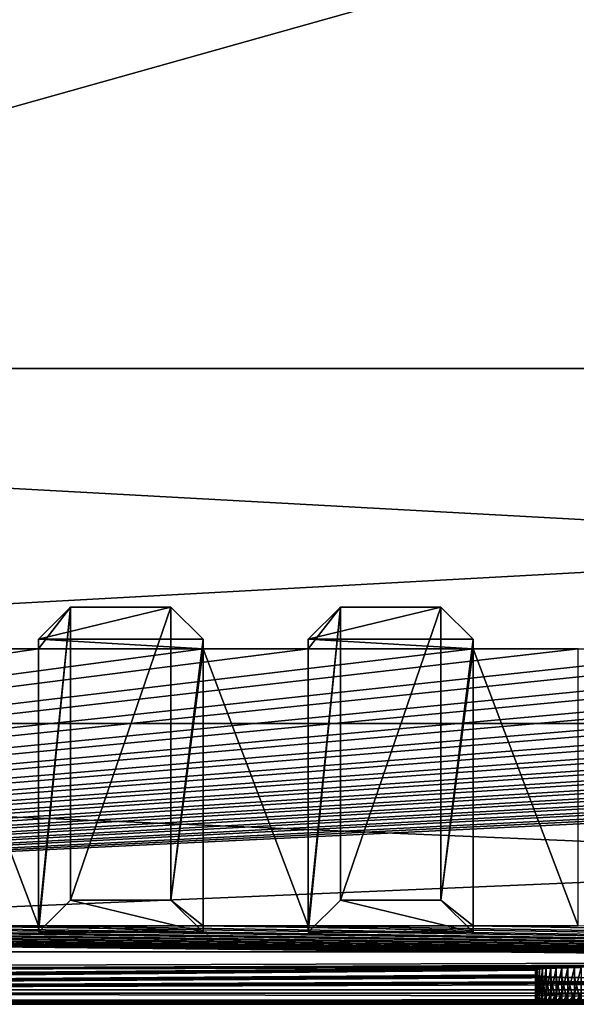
# Model space of a CAD drawing. Header units: inches. Extents: x -23.4 to 23.4, y 0 to 14.
# Tile 6 of 25: x -7.5 to -3.5, y 0 to 7. Entities that reach past the tile are written whole.
import ezdxf

# ---------------------------------------------------------------- set-up
doc = ezdxf.new("R2010")
doc.units = ezdxf.units.IN
doc.header["$LTSCALE"] = 65.185185
doc.header["$MEASUREMENT"] = 0
for name, color, linetype in [('10', 7, 'CONTINUOUS'), ('11', 7, 'CONTINUOUS'), ('118', 7, 'CONTINUOUS'), ('12', 7, 'CONTINUOUS'), ('120', 7, 'CONTINUOUS'), ('129', 7, 'CONTINUOUS'), ('13', 7, 'CONTINUOUS'), ('130', 7, 'CONTINUOUS'), ('17', 7, 'CONTINUOUS'), ('18', 7, 'CONTINUOUS'), ('19', 7, 'CONTINUOUS'), ('20', 7, 'CONTINUOUS'), ('21', 7, 'CONTINUOUS'), ('22', 7, 'CONTINUOUS'), ('23', 7, 'CONTINUOUS'), ('3', 7, 'CONTINUOUS'), ('4', 7, 'CONTINUOUS'), ('5', 7, 'CONTINUOUS'), ('6', 7, 'CONTINUOUS'), ('7', 7, 'CONTINUOUS'), ('8', 7, 'CONTINUOUS'), ('82', 7, 'CONTINUOUS'), ('83', 7, 'CONTINUOUS'), ('84', 7, 'CONTINUOUS'), ('85', 7, 'CONTINUOUS'), ('86', 7, 'CONTINUOUS'), ('87', 7, 'CONTINUOUS'), ('88', 7, 'CONTINUOUS'), ('89', 7, 'CONTINUOUS'), ('9', 7, 'CONTINUOUS'), ('90', 7, 'CONTINUOUS'), ('91', 7, 'CONTINUOUS'), ('92', 7, 'CONTINUOUS'), ('93', 7, 'CONTINUOUS')]:
    doc.layers.add(name, color=color, linetype=linetype)

msp = doc.modelspace()

# ---------------------------------------------------------------- linework, layer by layer
at = {"layer": '10', "color": 7, "linetype": 'Continuous'}
for points in [[(-23.226, 0, -0.5), (23.226, 0, -0.5), (-23.226, -0.015, -0.5), (-23.226, 0, -0.5)], [(23.226, 0, -0.5), (-23.226, -0.03, -0.5), (-23.226, -0.015, -0.5), (23.226, 0, -0.5)], [(-23.226, -0.03, -0.5), (23.226, 0, -0.5), (23.226, -0.015, -0.5), (-23.226, -0.03, -0.5)], [(23.226, -0.03, -0.5), (-23.226, -0.03, -0.5), (23.226, -0.015, -0.5), (23.226, -0.03, -0.5)]]:
    msp.add_3dface(points, dxfattribs=at)
at = {"layer": '11', "color": 7, "linetype": 'Continuous'}
for points in [[(23.1635, 1.97, -0.03), (23.1635, 0, -0.03), (-23.1635, 0, -0.03), (23.1635, 1.97, -0.03)], [(23.1635, 1.97, -0.03), (-23.1635, 0, -0.03), (-23.1635, 1.97, -0.03), (23.1635, 1.97, -0.03)]]:
    msp.add_3dface(points, dxfattribs=at)
at = {"layer": '118', "color": 7, "linetype": 'Continuous'}
for points in [[(-3.78, 0.0258, 19.379), (-3.7768, 0.0283, 19.3301), (-3.78, -0.0069, 20.0031), (-3.78, 0.0258, 19.379)], [(-3.78, -0.0069, 20.0031), (-3.7768, 0.0283, 19.3301), (-3.7768, -0.0095, 20.052), (-3.78, -0.0069, 20.0031)], [(-3.7768, 0.0283, 19.3301), (-3.7672, 0.0309, 19.282), (-3.7768, -0.0095, 20.052), (-3.7768, 0.0283, 19.3301)], [(-3.7768, -0.0095, 20.052), (-3.7672, 0.0309, 19.282), (-3.7672, -0.012, 20.1), (-3.7768, -0.0095, 20.052)], [(-3.7672, 0.0309, 19.282), (-3.7515, 0.0333, 19.2356), (-3.7672, -0.012, 20.1), (-3.7672, 0.0309, 19.282)], [(-3.7672, -0.012, 20.1), (-3.7515, 0.0333, 19.2356), (-3.7515, -0.0144, 20.1464), (-3.7672, -0.012, 20.1)], [(-3.7515, 0.0333, 19.2356), (-3.7298, 0.0356, 19.1917), (-3.7515, -0.0144, 20.1464), (-3.7515, 0.0333, 19.2356)], [(-3.7515, -0.0144, 20.1464), (-3.7298, 0.0356, 19.1917), (-3.7298, -0.0167, 20.1903), (-3.7515, -0.0144, 20.1464)], [(-3.7298, 0.0356, 19.1917), (-3.7025, 0.0377, 19.151), (-3.7298, -0.0167, 20.1903), (-3.7298, 0.0356, 19.1917)], [(-3.7298, -0.0167, 20.1903), (-3.7025, 0.0377, 19.151), (-3.7025, -0.0189, 20.2311), (-3.7298, -0.0167, 20.1903)], [(-3.7025, 0.0377, 19.151), (-3.6702, 0.0397, 19.1142), (-3.7025, -0.0189, 20.2311), (-3.7025, 0.0377, 19.151)], [(-3.7025, -0.0189, 20.2311), (-3.6702, 0.0397, 19.1142), (-3.6702, -0.0208, 20.2679), (-3.7025, -0.0189, 20.2311)], [(-3.6702, 0.0397, 19.1142), (-3.6333, 0.0414, 19.0819), (-3.6702, -0.0208, 20.2679), (-3.6702, 0.0397, 19.1142)], [(-3.6702, -0.0208, 20.2679), (-3.6333, 0.0414, 19.0819), (-3.6333, -0.0225, 20.3002), (-3.6702, -0.0208, 20.2679)], [(-3.6333, 0.0414, 19.0819), (-3.5925, 0.0428, 19.0546), (-3.6333, -0.0225, 20.3002), (-3.6333, 0.0414, 19.0819)], [(-3.6333, -0.0225, 20.3002), (-3.5925, 0.0428, 19.0546), (-3.5925, -0.0239, 20.3274), (-3.6333, -0.0225, 20.3002)], [(-3.5925, 0.0428, 19.0546), (-3.5485, 0.0439, 19.033), (-3.5925, -0.0239, 20.3274), (-3.5925, 0.0428, 19.0546)], [(-3.5925, -0.0239, 20.3274), (-3.5485, 0.0439, 19.033), (-3.5485, -0.0251, 20.3491), (-3.5925, -0.0239, 20.3274)], [(-3.5485, 0.0439, 19.033), (-3.5021, 0.0447, 19.0172), (-3.5485, -0.0251, 20.3491), (-3.5485, 0.0439, 19.033)], [(-3.5485, -0.0251, 20.3491), (-3.5021, 0.0447, 19.0172), (-3.5021, -0.0259, 20.3648), (-3.5485, -0.0251, 20.3491)], [(-3.5021, 0.0447, 19.0172), (-3.4539, 0.0452, 19.0077), (-3.5021, -0.0259, 20.3648), (-3.5021, 0.0447, 19.0172)], [(-3.5021, -0.0259, 20.3648), (-3.4539, 0.0452, 19.0077), (-3.4539, -0.0264, 20.3744), (-3.5021, -0.0259, 20.3648)]]:
    msp.add_3dface(points, dxfattribs=at)
at = {"layer": '12', "color": 7, "linetype": 'Continuous'}
for points in [[(23.1635, 1.97), (23.1635, 1.97, -0.03), (-23.1635, 1.97, -0.03), (23.1635, 1.97)], [(23.1635, 1.97), (-23.1635, 1.97, -0.03), (-23.1635, 1.97), (23.1635, 1.97)]]:
    msp.add_3dface(points, dxfattribs=at)
at = {"layer": '120', "color": 7, "linetype": 'Continuous'}
for points in [[(-3.78, 0.1798, 20.0129), (-3.78, 0.2125, 19.3887), (-3.78, -0.0069, 20.0031), (-3.78, 0.1798, 20.0129)], [(-3.78, 0.2125, 19.3887), (-3.78, 0.0258, 19.379), (-3.78, -0.0069, 20.0031), (-3.78, 0.2125, 19.3887)]]:
    msp.add_3dface(points, dxfattribs=at)
at = {"layer": '129', "color": 7, "linetype": 'Continuous'}
for points in [[(-3.78, 0.2125, 19.3887), (-3.7768, 0.2151, 19.3399), (-3.78, 0.0258, 19.379), (-3.78, 0.2125, 19.3887)], [(-3.7768, 0.2151, 19.3399), (-3.7768, 0.0283, 19.3301), (-3.78, 0.0258, 19.379), (-3.7768, 0.2151, 19.3399)], [(-3.7768, 0.2151, 19.3399), (-3.7672, 0.2176, 19.2918), (-3.7768, 0.0283, 19.3301), (-3.7768, 0.2151, 19.3399)], [(-3.7672, 0.2176, 19.2918), (-3.7672, 0.0309, 19.282), (-3.7768, 0.0283, 19.3301), (-3.7672, 0.2176, 19.2918)], [(-3.7672, 0.2176, 19.2918), (-3.7515, 0.22, 19.2454), (-3.7672, 0.0309, 19.282), (-3.7672, 0.2176, 19.2918)], [(-3.7515, 0.22, 19.2454), (-3.7515, 0.0333, 19.2356), (-3.7672, 0.0309, 19.282), (-3.7515, 0.22, 19.2454)], [(-3.7515, 0.22, 19.2454), (-3.7298, 0.2223, 19.2015), (-3.7515, 0.0333, 19.2356), (-3.7515, 0.22, 19.2454)], [(-3.7298, 0.2223, 19.2015), (-3.7298, 0.0356, 19.1917), (-3.7515, 0.0333, 19.2356), (-3.7298, 0.2223, 19.2015)], [(-3.7298, 0.2223, 19.2015), (-3.7025, 0.2245, 19.1608), (-3.7298, 0.0356, 19.1917), (-3.7298, 0.2223, 19.2015)], [(-3.7025, 0.2245, 19.1608), (-3.7025, 0.0377, 19.151), (-3.7298, 0.0356, 19.1917), (-3.7025, 0.2245, 19.1608)], [(-3.7025, 0.2245, 19.1608), (-3.6702, 0.2264, 19.1239), (-3.7025, 0.0377, 19.151), (-3.7025, 0.2245, 19.1608)], [(-3.6702, 0.2264, 19.1239), (-3.6702, 0.0397, 19.1142), (-3.7025, 0.0377, 19.151), (-3.6702, 0.2264, 19.1239)], [(-3.6702, 0.2264, 19.1239), (-3.6333, 0.2281, 19.0916), (-3.6702, 0.0397, 19.1142), (-3.6702, 0.2264, 19.1239)], [(-3.6333, 0.2281, 19.0916), (-3.6333, 0.0414, 19.0819), (-3.6702, 0.0397, 19.1142), (-3.6333, 0.2281, 19.0916)], [(-3.6333, 0.2281, 19.0916), (-3.5925, 0.2295, 19.0644), (-3.6333, 0.0414, 19.0819), (-3.6333, 0.2281, 19.0916)], [(-3.5925, 0.2295, 19.0644), (-3.5925, 0.0428, 19.0546), (-3.6333, 0.0414, 19.0819), (-3.5925, 0.2295, 19.0644)], [(-3.5925, 0.2295, 19.0644), (-3.5485, 0.2307, 19.0428), (-3.5925, 0.0428, 19.0546), (-3.5925, 0.2295, 19.0644)], [(-3.5485, 0.2307, 19.0428), (-3.5485, 0.0439, 19.033), (-3.5925, 0.0428, 19.0546), (-3.5485, 0.2307, 19.0428)], [(-3.5485, 0.2307, 19.0428), (-3.5021, 0.2315, 19.027), (-3.5485, 0.0439, 19.033), (-3.5485, 0.2307, 19.0428)], [(-3.5021, 0.2315, 19.027), (-3.5021, 0.0447, 19.0172), (-3.5485, 0.0439, 19.033), (-3.5021, 0.2315, 19.027)], [(-3.5021, 0.2315, 19.027), (-3.4539, 0.232, 19.0175), (-3.5021, 0.0447, 19.0172), (-3.5021, 0.2315, 19.027)], [(-3.4539, 0.232, 19.0175), (-3.4539, 0.0452, 19.0077), (-3.5021, 0.0447, 19.0172), (-3.4539, 0.232, 19.0175)]]:
    msp.add_3dface(points, dxfattribs=at)
at = {"layer": '13', "color": 7, "linetype": 'Continuous'}
for points in [[(19.7058, 14), (23.1635, 4.5), (-23.1635, 1.97), (19.7058, 14)], [(-19.7058, 14), (19.7058, 14), (-23.1635, 1.97), (-19.7058, 14)], [(23.1635, 4.5), (23.1635, 1.97), (-23.1635, 1.97), (23.1635, 4.5)]]:
    msp.add_3dface(points, dxfattribs=at)
at = {"layer": '130', "color": 7, "linetype": 'Continuous'}
for points in [[(-3.7768, 0.1773, 20.0618), (-3.78, 0.1798, 20.0129), (-3.7768, -0.0095, 20.052), (-3.7768, 0.1773, 20.0618)], [(-3.78, 0.1798, 20.0129), (-3.78, -0.0069, 20.0031), (-3.7768, -0.0095, 20.052), (-3.78, 0.1798, 20.0129)], [(-3.7672, 0.1747, 20.1098), (-3.7768, 0.1773, 20.0618), (-3.7672, -0.012, 20.1), (-3.7672, 0.1747, 20.1098)], [(-3.7768, 0.1773, 20.0618), (-3.7768, -0.0095, 20.052), (-3.7672, -0.012, 20.1), (-3.7768, 0.1773, 20.0618)], [(-3.7515, 0.1723, 20.1562), (-3.7672, 0.1747, 20.1098), (-3.7515, -0.0144, 20.1464), (-3.7515, 0.1723, 20.1562)], [(-3.7672, 0.1747, 20.1098), (-3.7672, -0.012, 20.1), (-3.7515, -0.0144, 20.1464), (-3.7672, 0.1747, 20.1098)], [(-3.7298, 0.17, 20.2001), (-3.7515, 0.1723, 20.1562), (-3.7298, -0.0167, 20.1903), (-3.7298, 0.17, 20.2001)], [(-3.7515, 0.1723, 20.1562), (-3.7515, -0.0144, 20.1464), (-3.7298, -0.0167, 20.1903), (-3.7515, 0.1723, 20.1562)], [(-3.7025, 0.1679, 20.2409), (-3.7298, 0.17, 20.2001), (-3.7025, -0.0189, 20.2311), (-3.7025, 0.1679, 20.2409)], [(-3.7298, 0.17, 20.2001), (-3.7298, -0.0167, 20.1903), (-3.7025, -0.0189, 20.2311), (-3.7298, 0.17, 20.2001)], [(-3.6702, 0.1659, 20.2777), (-3.7025, 0.1679, 20.2409), (-3.6702, -0.0208, 20.2679), (-3.6702, 0.1659, 20.2777)], [(-3.7025, 0.1679, 20.2409), (-3.7025, -0.0189, 20.2311), (-3.6702, -0.0208, 20.2679), (-3.7025, 0.1679, 20.2409)], [(-3.6333, 0.1642, 20.31), (-3.6702, 0.1659, 20.2777), (-3.6333, -0.0225, 20.3002), (-3.6333, 0.1642, 20.31)], [(-3.6702, 0.1659, 20.2777), (-3.6702, -0.0208, 20.2679), (-3.6333, -0.0225, 20.3002), (-3.6702, 0.1659, 20.2777)], [(-3.5925, 0.1628, 20.3372), (-3.6333, 0.1642, 20.31), (-3.5925, -0.0239, 20.3274), (-3.5925, 0.1628, 20.3372)], [(-3.6333, 0.1642, 20.31), (-3.6333, -0.0225, 20.3002), (-3.5925, -0.0239, 20.3274), (-3.6333, 0.1642, 20.31)], [(-3.5485, 0.1617, 20.3589), (-3.5925, 0.1628, 20.3372), (-3.5485, -0.0251, 20.3491), (-3.5485, 0.1617, 20.3589)], [(-3.5925, 0.1628, 20.3372), (-3.5925, -0.0239, 20.3274), (-3.5485, -0.0251, 20.3491), (-3.5925, 0.1628, 20.3372)], [(-3.5021, 0.1609, 20.3746), (-3.5485, 0.1617, 20.3589), (-3.5021, -0.0259, 20.3648), (-3.5021, 0.1609, 20.3746)], [(-3.5485, 0.1617, 20.3589), (-3.5485, -0.0251, 20.3491), (-3.5021, -0.0259, 20.3648), (-3.5485, 0.1617, 20.3589)], [(-3.4539, 0.1604, 20.3842), (-3.5021, 0.1609, 20.3746), (-3.4539, -0.0264, 20.3744), (-3.4539, 0.1604, 20.3842)], [(-3.5021, 0.1609, 20.3746), (-3.5021, -0.0259, 20.3648), (-3.4539, -0.0264, 20.3744), (-3.5021, 0.1609, 20.3746)]]:
    msp.add_3dface(points, dxfattribs=at)
at = {"layer": '17', "color": 7, "linetype": 'Continuous'}
for points in [[(-22.3225, -0.03), (22.3225, -0.03), (-22.3225, 0.073), (-22.3225, -0.03)], [(22.3225, -0.03), (22.3225, 0.073), (-22.3225, 0.073), (22.3225, -0.03)]]:
    msp.add_3dface(points, dxfattribs=at)
at = {"layer": '18', "color": 7, "linetype": 'Continuous'}
for points in [[(22.3225, -0.03, 22.5), (-22.3225, -0.03, 22.5), (22.3225, 0.0495, 22.5), (22.3225, -0.03, 22.5)], [(22.3225, 0.0495, 22.5), (-22.3225, -0.03, 22.5), (-22.3225, 0.0495, 22.5), (22.3225, 0.0495, 22.5)]]:
    msp.add_3dface(points, dxfattribs=at)
at = {"layer": '19', "color": 7, "linetype": 'Continuous'}
for points in [[(22.3225, 0.3431, 16.8975), (-15.8155, 0.2219, 19.2095), (-22.3225, 0.3431, 16.8975), (22.3225, 0.3431, 16.8975)], [(-15.8155, 0.2219, 19.2095), (22.3225, 0.3431, 16.8975), (-10.1845, 0.2219, 19.2095), (-15.8155, 0.2219, 19.2095)], [(-10.1845, 0.2219, 19.2095), (22.3225, 0.3431, 16.8975), (-10.1606, 0.2218, 19.2116), (-10.1845, 0.2219, 19.2095)], [(-10.1606, 0.2218, 19.2116), (22.3225, 0.3431, 16.8975), (-10.1375, 0.2215, 19.2178), (-10.1606, 0.2218, 19.2116)], [(-10.1375, 0.2215, 19.2178), (22.3225, 0.3431, 16.8975), (-10.1158, 0.221, 19.2279), (-10.1375, 0.2215, 19.2178)], [(-10.1158, 0.221, 19.2279), (22.3225, 0.3431, 16.8975), (-10.0961, 0.2202, 19.2416), (-10.1158, 0.221, 19.2279)], [(-10.0961, 0.2202, 19.2416), (22.3225, 0.3431, 16.8975), (-10.0792, 0.2194, 19.2585), (-10.0961, 0.2202, 19.2416)], [(-10.0792, 0.2194, 19.2585), (22.3225, 0.3431, 16.8975), (-10.0654, 0.2183, 19.2781), (-10.0792, 0.2194, 19.2585)], [(-10.0654, 0.2183, 19.2781), (22.3225, 0.3431, 16.8975), (-10.0553, 0.2172, 19.2998), (-10.0654, 0.2183, 19.2781)], [(-10.0553, 0.2172, 19.2998), (22.3225, 0.3431, 16.8975), (-10.0491, 0.216, 19.323), (-10.0553, 0.2172, 19.2998)], [(-10.0491, 0.216, 19.323), (22.3225, 0.3431, 16.8975), (-10.047, 0.2147, 19.3468), (-10.0491, 0.216, 19.323)], [(22.3225, 0.3431, 16.8975), (-3.4539, 0.232, 19.0175), (-10.047, 0.2147, 19.3468), (22.3225, 0.3431, 16.8975)], [(-3.78, 0.1798, 20.0129), (-22.3225, 0.0495, 22.5), (-3.78, 0.2125, 19.3887), (-3.78, 0.1798, 20.0129)], [(-3.78, 0.2125, 19.3887), (-22.3225, 0.0495, 22.5), (-10.1606, 0.1705, 20.1901), (-3.78, 0.2125, 19.3887)], [(-10.1375, 0.1709, 20.1839), (-3.78, 0.2125, 19.3887), (-10.1606, 0.1705, 20.1901), (-10.1375, 0.1709, 20.1839)], [(-10.1158, 0.1714, 20.1737), (-3.78, 0.2125, 19.3887), (-10.1375, 0.1709, 20.1839), (-10.1158, 0.1714, 20.1737)], [(-10.0961, 0.1721, 20.16), (-3.78, 0.2125, 19.3887), (-10.1158, 0.1714, 20.1737), (-10.0961, 0.1721, 20.16)], [(-10.0792, 0.173, 20.1431), (-3.78, 0.2125, 19.3887), (-10.0961, 0.1721, 20.16), (-10.0792, 0.173, 20.1431)], [(-10.0654, 0.174, 20.1235), (-3.78, 0.2125, 19.3887), (-10.0792, 0.173, 20.1431), (-10.0654, 0.174, 20.1235)], [(-10.0553, 0.1752, 20.1018), (-3.78, 0.2125, 19.3887), (-10.0654, 0.174, 20.1235), (-10.0553, 0.1752, 20.1018)], [(-10.0491, 0.1764, 20.0787), (-3.78, 0.2125, 19.3887), (-10.0553, 0.1752, 20.1018), (-10.0491, 0.1764, 20.0787)], [(-10.047, 0.1776, 20.0548), (-3.78, 0.2125, 19.3887), (-10.0491, 0.1764, 20.0787), (-10.047, 0.1776, 20.0548)], [(-3.4539, 0.232, 19.0175), (-3.5021, 0.2315, 19.027), (-10.047, 0.1776, 20.0548), (-3.4539, 0.232, 19.0175)], [(-3.4539, 0.232, 19.0175), (-10.047, 0.1776, 20.0548), (-10.047, 0.2147, 19.3468), (-3.4539, 0.232, 19.0175)], [(-3.5021, 0.2315, 19.027), (-3.5485, 0.2307, 19.0428), (-10.047, 0.1776, 20.0548), (-3.5021, 0.2315, 19.027)], [(-3.5485, 0.2307, 19.0428), (-3.5925, 0.2295, 19.0644), (-10.047, 0.1776, 20.0548), (-3.5485, 0.2307, 19.0428)], [(-3.5925, 0.2295, 19.0644), (-3.6333, 0.2281, 19.0916), (-10.047, 0.1776, 20.0548), (-3.5925, 0.2295, 19.0644)], [(-3.6333, 0.2281, 19.0916), (-3.6702, 0.2264, 19.1239), (-10.047, 0.1776, 20.0548), (-3.6333, 0.2281, 19.0916)], [(-3.6702, 0.2264, 19.1239), (-3.7025, 0.2245, 19.1608), (-10.047, 0.1776, 20.0548), (-3.6702, 0.2264, 19.1239)], [(-3.7025, 0.2245, 19.1608), (-3.7298, 0.2223, 19.2015), (-10.047, 0.1776, 20.0548), (-3.7025, 0.2245, 19.1608)], [(-3.7298, 0.2223, 19.2015), (-3.7515, 0.22, 19.2454), (-10.047, 0.1776, 20.0548), (-3.7298, 0.2223, 19.2015)], [(-3.7515, 0.22, 19.2454), (-3.7672, 0.2176, 19.2918), (-10.047, 0.1776, 20.0548), (-3.7515, 0.22, 19.2454)], [(-3.7672, 0.2176, 19.2918), (-3.7768, 0.2151, 19.3399), (-10.047, 0.1776, 20.0548), (-3.7672, 0.2176, 19.2918)], [(-3.7768, 0.2151, 19.3399), (-3.78, 0.2125, 19.3887), (-10.047, 0.1776, 20.0548), (-3.7768, 0.2151, 19.3399)], [(-3.7768, 0.1773, 20.0618), (-22.3225, 0.0495, 22.5), (-3.78, 0.1798, 20.0129), (-3.7768, 0.1773, 20.0618)], [(-22.3225, 0.0495, 22.5), (3.4539, 0.1604, 20.3842), (10.047, 0.1776, 20.0548), (-22.3225, 0.0495, 22.5)], [(-22.3225, 0.0495, 22.5), (10.047, 0.1776, 20.0548), (10.0491, 0.1764, 20.0787), (-22.3225, 0.0495, 22.5)], [(-3.7672, 0.1747, 20.1098), (-22.3225, 0.0495, 22.5), (-3.7768, 0.1773, 20.0618), (-3.7672, 0.1747, 20.1098)], [(10.0553, 0.1752, 20.1018), (-22.3225, 0.0495, 22.5), (10.0491, 0.1764, 20.0787), (10.0553, 0.1752, 20.1018)], [(10.0654, 0.174, 20.1235), (-22.3225, 0.0495, 22.5), (10.0553, 0.1752, 20.1018), (10.0654, 0.174, 20.1235)], [(-3.7515, 0.1723, 20.1562), (-22.3225, 0.0495, 22.5), (-3.7672, 0.1747, 20.1098), (-3.7515, 0.1723, 20.1562)], [(10.0792, 0.173, 20.1431), (-22.3225, 0.0495, 22.5), (10.0654, 0.174, 20.1235), (10.0792, 0.173, 20.1431)], [(10.0961, 0.1721, 20.16), (-22.3225, 0.0495, 22.5), (10.0792, 0.173, 20.1431), (10.0961, 0.1721, 20.16)], [(-3.7298, 0.17, 20.2001), (-22.3225, 0.0495, 22.5), (-3.7515, 0.1723, 20.1562), (-3.7298, 0.17, 20.2001)], [(10.1158, 0.1714, 20.1737), (-22.3225, 0.0495, 22.5), (10.0961, 0.1721, 20.16), (10.1158, 0.1714, 20.1737)], [(10.1375, 0.1709, 20.1839), (-22.3225, 0.0495, 22.5), (10.1158, 0.1714, 20.1737), (10.1375, 0.1709, 20.1839)], [(10.1606, 0.1705, 20.1901), (-22.3225, 0.0495, 22.5), (10.1375, 0.1709, 20.1839), (10.1606, 0.1705, 20.1901)], [(10.1845, 0.1704, 20.1921), (-22.3225, 0.0495, 22.5), (10.1606, 0.1705, 20.1901), (10.1845, 0.1704, 20.1921)], [(22.3225, 0.0495, 22.5), (-22.3225, 0.0495, 22.5), (15.8155, 0.1704, 20.1921), (22.3225, 0.0495, 22.5)], [(15.8155, 0.1704, 20.1921), (-22.3225, 0.0495, 22.5), (10.1845, 0.1704, 20.1921), (15.8155, 0.1704, 20.1921)], [(-3.7025, 0.1679, 20.2409), (-22.3225, 0.0495, 22.5), (-3.7298, 0.17, 20.2001), (-3.7025, 0.1679, 20.2409)], [(-3.6702, 0.1659, 20.2777), (-22.3225, 0.0495, 22.5), (-3.7025, 0.1679, 20.2409), (-3.6702, 0.1659, 20.2777)], [(-3.6333, 0.1642, 20.31), (-22.3225, 0.0495, 22.5), (-3.6702, 0.1659, 20.2777), (-3.6333, 0.1642, 20.31)], [(-3.5925, 0.1628, 20.3372), (-22.3225, 0.0495, 22.5), (-3.6333, 0.1642, 20.31), (-3.5925, 0.1628, 20.3372)], [(-3.5485, 0.1617, 20.3589), (-22.3225, 0.0495, 22.5), (-3.5925, 0.1628, 20.3372), (-3.5485, 0.1617, 20.3589)], [(-3.5021, 0.1609, 20.3746), (-22.3225, 0.0495, 22.5), (-3.5485, 0.1617, 20.3589), (-3.5021, 0.1609, 20.3746)], [(-3.4539, 0.1604, 20.3842), (-22.3225, 0.0495, 22.5), (-3.5021, 0.1609, 20.3746), (-3.4539, 0.1604, 20.3842)], [(-3.405, 0.1602, 20.3874), (-22.3225, 0.0495, 22.5), (-3.4539, 0.1604, 20.3842), (-3.405, 0.1602, 20.3874)], [(3.4539, 0.1604, 20.3842), (-22.3225, 0.0495, 22.5), (3.405, 0.1602, 20.3874), (3.4539, 0.1604, 20.3842)], [(-22.3225, 0.0495, 22.5), (-3.405, 0.1602, 20.3874), (3.405, 0.1602, 20.3874), (-22.3225, 0.0495, 22.5)]]:
    msp.add_3dface(points, dxfattribs=at)
at = {"layer": '20', "color": 7, "linetype": 'Continuous'}
for points in [[(22.3225, 2.5016, 15.0863), (22.3225, 0.3431, 16.8975), (-22.3225, 0.3431, 16.8975), (22.3225, 2.5016, 15.0863)], [(22.3225, 2.5016, 15.0863), (-22.3225, 0.3431, 16.8975), (21.55, 2.5016, 15.0863), (22.3225, 2.5016, 15.0863)], [(-0.375, 2.5016, 15.0863), (-22.3225, 0.3431, 16.8975), (-1.55, 2.5016, 15.0863), (-0.375, 2.5016, 15.0863)], [(-22.3225, 0.3431, 16.8975), (-0.375, 2.5016, 15.0863), (0.375, 2.5016, 15.0863), (-22.3225, 0.3431, 16.8975)], [(-1.55, 2.5016, 15.0863), (-22.3225, 0.3431, 16.8975), (-2.3, 2.5016, 15.0863), (-1.55, 2.5016, 15.0863)], [(-2.3, 2.5016, 15.0863), (-22.3225, 0.3431, 16.8975), (-3.475, 2.5016, 15.0863), (-2.3, 2.5016, 15.0863)], [(-3.475, 2.5016, 15.0863), (-22.3225, 0.3431, 16.8975), (-4.225, 2.5016, 15.0863), (-3.475, 2.5016, 15.0863)], [(-4.225, 2.5016, 15.0863), (-22.3225, 0.3431, 16.8975), (-5.4, 2.5016, 15.0863), (-4.225, 2.5016, 15.0863)], [(-5.4, 2.5016, 15.0863), (-22.3225, 0.3431, 16.8975), (-6.15, 2.5016, 15.0863), (-5.4, 2.5016, 15.0863)], [(-6.15, 2.5016, 15.0863), (-22.3225, 0.3431, 16.8975), (-7.325, 2.5016, 15.0863), (-6.15, 2.5016, 15.0863)], [(-7.325, 2.5016, 15.0863), (-22.3225, 0.3431, 16.8975), (-8.075, 2.5016, 15.0863), (-7.325, 2.5016, 15.0863)], [(21.55, 2.5016, 15.0863), (-22.3225, 0.3431, 16.8975), (20.8, 2.5016, 15.0863), (21.55, 2.5016, 15.0863)], [(20.8, 2.5016, 15.0863), (-22.3225, 0.3431, 16.8975), (19.625, 2.5016, 15.0863), (20.8, 2.5016, 15.0863)], [(19.625, 2.5016, 15.0863), (-22.3225, 0.3431, 16.8975), (18.875, 2.5016, 15.0863), (19.625, 2.5016, 15.0863)], [(18.875, 2.5016, 15.0863), (-22.3225, 0.3431, 16.8975), (17.7, 2.5016, 15.0863), (18.875, 2.5016, 15.0863)], [(17.7, 2.5016, 15.0863), (-22.3225, 0.3431, 16.8975), (16.95, 2.5016, 15.0863), (17.7, 2.5016, 15.0863)], [(16.95, 2.5016, 15.0863), (-22.3225, 0.3431, 16.8975), (15.775, 2.5016, 15.0863), (16.95, 2.5016, 15.0863)], [(15.775, 2.5016, 15.0863), (-22.3225, 0.3431, 16.8975), (15.025, 2.5016, 15.0863), (15.775, 2.5016, 15.0863)], [(15.025, 2.5016, 15.0863), (-22.3225, 0.3431, 16.8975), (13.85, 2.5016, 15.0863), (15.025, 2.5016, 15.0863)], [(13.85, 2.5016, 15.0863), (-22.3225, 0.3431, 16.8975), (13.1, 2.5016, 15.0863), (13.85, 2.5016, 15.0863)], [(13.1, 2.5016, 15.0863), (-22.3225, 0.3431, 16.8975), (11.925, 2.5016, 15.0863), (13.1, 2.5016, 15.0863)], [(11.925, 2.5016, 15.0863), (-22.3225, 0.3431, 16.8975), (11.175, 2.5016, 15.0863), (11.925, 2.5016, 15.0863)], [(11.175, 2.5016, 15.0863), (-22.3225, 0.3431, 16.8975), (10, 2.5016, 15.0863), (11.175, 2.5016, 15.0863)], [(10, 2.5016, 15.0863), (-22.3225, 0.3431, 16.8975), (9.25, 2.5016, 15.0863), (10, 2.5016, 15.0863)], [(9.25, 2.5016, 15.0863), (-22.3225, 0.3431, 16.8975), (8.075, 2.5016, 15.0863), (9.25, 2.5016, 15.0863)], [(8.075, 2.5016, 15.0863), (-22.3225, 0.3431, 16.8975), (7.325, 2.5016, 15.0863), (8.075, 2.5016, 15.0863)], [(7.325, 2.5016, 15.0863), (-22.3225, 0.3431, 16.8975), (6.15, 2.5016, 15.0863), (7.325, 2.5016, 15.0863)], [(6.15, 2.5016, 15.0863), (-22.3225, 0.3431, 16.8975), (5.4, 2.5016, 15.0863), (6.15, 2.5016, 15.0863)], [(5.4, 2.5016, 15.0863), (-22.3225, 0.3431, 16.8975), (4.225, 2.5016, 15.0863), (5.4, 2.5016, 15.0863)], [(4.225, 2.5016, 15.0863), (-22.3225, 0.3431, 16.8975), (3.475, 2.5016, 15.0863), (4.225, 2.5016, 15.0863)], [(3.475, 2.5016, 15.0863), (-22.3225, 0.3431, 16.8975), (2.3, 2.5016, 15.0863), (3.475, 2.5016, 15.0863)], [(2.3, 2.5016, 15.0863), (-22.3225, 0.3431, 16.8975), (1.55, 2.5016, 15.0863), (2.3, 2.5016, 15.0863)], [(1.55, 2.5016, 15.0863), (-22.3225, 0.3431, 16.8975), (0.375, 2.5016, 15.0863), (1.55, 2.5016, 15.0863)]]:
    msp.add_3dface(points, dxfattribs=at)
at = {"layer": '21', "color": 7, "linetype": 'Continuous'}
for points in [[(-7.325, 2.5016, 15.0863), (-8.075, 2.5016, 15.0863), (-7.325, 0.5294, 1.053), (-7.325, 2.5016, 15.0863)], [(-7.325, 0.5294, 1.053), (-8.075, 2.5016, 15.0863), (-8.075, 0.5294, 1.053), (-7.325, 0.5294, 1.053)], [(-5.4, 2.5016, 15.0863), (-6.15, 2.5016, 15.0863), (-5.4, 0.5294, 1.053), (-5.4, 2.5016, 15.0863)], [(-5.4, 0.5294, 1.053), (-6.15, 2.5016, 15.0863), (-6.15, 0.5294, 1.053), (-5.4, 0.5294, 1.053)], [(-3.475, 2.5016, 15.0863), (-4.225, 2.5016, 15.0863), (-3.475, 0.5294, 1.053), (-3.475, 2.5016, 15.0863)], [(-3.475, 0.5294, 1.053), (-4.225, 2.5016, 15.0863), (-4.225, 0.5294, 1.053), (-3.475, 0.5294, 1.053)]]:
    msp.add_3dface(points, dxfattribs=at)
at = {"layer": '22', "color": 7, "linetype": 'Continuous'}
for points in [[(22.3225, 0.073, 1.053), (-21.55, 0.5294, 1.053), (-22.3225, 0.5294, 1.053), (22.3225, 0.073, 1.053)], [(-22.3225, 0.073, 1.053), (22.3225, 0.073, 1.053), (-22.3225, 0.5294, 1.053), (-22.3225, 0.073, 1.053)], [(22.3225, 0.073, 1.053), (-20.8, 0.5294, 1.053), (-21.55, 0.5294, 1.053), (22.3225, 0.073, 1.053)], [(-20.8, 0.5294, 1.053), (22.3225, 0.073, 1.053), (-19.625, 0.5294, 1.053), (-20.8, 0.5294, 1.053)], [(22.3225, 0.073, 1.053), (-18.875, 0.5294, 1.053), (-19.625, 0.5294, 1.053), (22.3225, 0.073, 1.053)], [(-18.875, 0.5294, 1.053), (22.3225, 0.073, 1.053), (-17.7, 0.5294, 1.053), (-18.875, 0.5294, 1.053)], [(22.3225, 0.073, 1.053), (-16.95, 0.5294, 1.053), (-17.7, 0.5294, 1.053), (22.3225, 0.073, 1.053)], [(-16.95, 0.5294, 1.053), (22.3225, 0.073, 1.053), (-15.775, 0.5294, 1.053), (-16.95, 0.5294, 1.053)], [(22.3225, 0.073, 1.053), (-15.025, 0.5294, 1.053), (-15.775, 0.5294, 1.053), (22.3225, 0.073, 1.053)], [(-15.025, 0.5294, 1.053), (22.3225, 0.073, 1.053), (-13.85, 0.5294, 1.053), (-15.025, 0.5294, 1.053)], [(22.3225, 0.073, 1.053), (-13.1, 0.5294, 1.053), (-13.85, 0.5294, 1.053), (22.3225, 0.073, 1.053)], [(-13.1, 0.5294, 1.053), (22.3225, 0.073, 1.053), (-11.925, 0.5294, 1.053), (-13.1, 0.5294, 1.053)], [(22.3225, 0.073, 1.053), (-11.175, 0.5294, 1.053), (-11.925, 0.5294, 1.053), (22.3225, 0.073, 1.053)], [(-11.175, 0.5294, 1.053), (22.3225, 0.073, 1.053), (-10, 0.5294, 1.053), (-11.175, 0.5294, 1.053)], [(22.3225, 0.073, 1.053), (-9.25, 0.5294, 1.053), (-10, 0.5294, 1.053), (22.3225, 0.073, 1.053)], [(-9.25, 0.5294, 1.053), (22.3225, 0.073, 1.053), (-8.075, 0.5294, 1.053), (-9.25, 0.5294, 1.053)], [(22.3225, 0.073, 1.053), (-7.325, 0.5294, 1.053), (-8.075, 0.5294, 1.053), (22.3225, 0.073, 1.053)], [(-7.325, 0.5294, 1.053), (22.3225, 0.073, 1.053), (-6.15, 0.5294, 1.053), (-7.325, 0.5294, 1.053)], [(22.3225, 0.073, 1.053), (-5.4, 0.5294, 1.053), (-6.15, 0.5294, 1.053), (22.3225, 0.073, 1.053)], [(-5.4, 0.5294, 1.053), (22.3225, 0.073, 1.053), (-4.225, 0.5294, 1.053), (-5.4, 0.5294, 1.053)], [(22.3225, 0.073, 1.053), (-3.475, 0.5294, 1.053), (-4.225, 0.5294, 1.053), (22.3225, 0.073, 1.053)]]:
    msp.add_3dface(points, dxfattribs=at)
at = {"layer": '23', "color": 7, "linetype": 'Continuous'}
for points in [[(-22.3225, 0.073), (22.3225, 0.073), (-0.4474, 0.073, 0.3156), (-22.3225, 0.073)], [(22.3225, 0.073, 1.053), (-22.3225, 0.073, 1.053), (0.503, 0.073, 0.757), (22.3225, 0.073, 1.053)], [(-22.3225, 0.073, 1.053), (-22.3225, 0.073), (-0.4474, 0.073, 0.3156), (-22.3225, 0.073, 1.053)], [(-0.6, 0.073, 0.482), (-22.3225, 0.073, 1.053), (-0.5977, 0.073, 0.4546), (-0.6, 0.073, 0.482)], [(-22.3225, 0.073, 1.053), (-0.6, 0.073, 0.482), (-0.6, 0.073, 0.757), (-22.3225, 0.073, 1.053)], [(-0.5977, 0.073, 0.4546), (-22.3225, 0.073, 1.053), (-0.591, 0.073, 0.4279), (-0.5977, 0.073, 0.4546)], [(-0.591, 0.073, 0.4279), (-22.3225, 0.073, 1.053), (-0.58, 0.073, 0.4027), (-0.591, 0.073, 0.4279)], [(-0.58, 0.073, 0.4027), (-22.3225, 0.073, 1.053), (-0.565, 0.073, 0.3797), (-0.58, 0.073, 0.4027)], [(-0.565, 0.073, 0.3797), (-22.3225, 0.073, 1.053), (-0.5464, 0.073, 0.3594), (-0.565, 0.073, 0.3797)], [(-0.5464, 0.073, 0.3594), (-22.3225, 0.073, 1.053), (-0.5247, 0.073, 0.3424), (-0.5464, 0.073, 0.3594)], [(-0.5247, 0.073, 0.3424), (-22.3225, 0.073, 1.053), (-0.5006, 0.073, 0.3293), (-0.5247, 0.073, 0.3424)], [(-0.5006, 0.073, 0.3293), (-22.3225, 0.073, 1.053), (-0.4746, 0.073, 0.3203), (-0.5006, 0.073, 0.3293)], [(-0.4746, 0.073, 0.3203), (-22.3225, 0.073, 1.053), (-0.4474, 0.073, 0.3156), (-0.4746, 0.073, 0.3203)], [(0.503, 0.073, 0.757), (-22.3225, 0.073, 1.053), (0.437, 0.073, 0.757), (0.503, 0.073, 0.757)], [(0.437, 0.073, 0.757), (-22.3225, 0.073, 1.053), (-0.534, 0.073, 0.757), (0.437, 0.073, 0.757)], [(-0.534, 0.073, 0.757), (-22.3225, 0.073, 1.053), (-0.6, 0.073, 0.757), (-0.534, 0.073, 0.757)]]:
    msp.add_3dface(points, dxfattribs=at)
at = {"layer": '3', "color": 7, "linetype": 'Continuous'}
for points in [[(23.1635, 4.5, 22.5), (-19.7058, 14, 13), (-23.1635, 4.5, 22.5), (23.1635, 4.5, 22.5)], [(-19.7058, 14, 13), (23.1635, 4.5, 22.5), (19.7058, 14, 13), (-19.7058, 14, 13)]]:
    msp.add_3dface(points, dxfattribs=at)
at = {"layer": '4', "color": 7, "linetype": 'Continuous'}
for points in [[(23.1635, 1.97, 22.5), (23.1635, 4.5, 22.5), (-23.1635, 4.5, 22.5), (23.1635, 1.97, 22.5)], [(23.1635, 1.97, 22.5), (-23.1635, 4.5, 22.5), (-23.1635, 1.97, 22.5), (23.1635, 1.97, 22.5)]]:
    msp.add_3dface(points, dxfattribs=at)
at = {"layer": '5', "color": 7, "linetype": 'Continuous'}
for points in [[(23.1635, 1.97, 22.53), (23.1635, 1.97, 22.5), (-23.1635, 1.97, 22.5), (23.1635, 1.97, 22.53)], [(23.1635, 1.97, 22.53), (-23.1635, 1.97, 22.5), (-23.1635, 1.97, 22.53), (23.1635, 1.97, 22.53)]]:
    msp.add_3dface(points, dxfattribs=at)
at = {"layer": '6', "color": 7, "linetype": 'Continuous'}
for points in [[(23.1635, 0, 22.53), (23.1635, 1.97, 22.53), (-23.1635, 1.97, 22.53), (23.1635, 0, 22.53)], [(23.1635, 0, 22.53), (-23.1635, 1.97, 22.53), (-23.1635, 0, 22.53), (23.1635, 0, 22.53)]]:
    msp.add_3dface(points, dxfattribs=at)
at = {"layer": '7', "color": 7, "linetype": 'Continuous'}
for points in [[(-23.1635, 0, -0.03), (23.1635, 0, -0.03), (-23.226, 0, -0.5), (-23.1635, 0, -0.03)], [(-23.226, 0, -0.5), (23.1635, 0, -0.03), (23.226, 0, -0.5), (-23.226, 0, -0.5)], [(-23.1635, 0, 22.53), (-23.226, 0, 23), (23.226, 0, 23), (-23.1635, 0, 22.53)], [(23.1635, 0, 22.53), (-23.1635, 0, 22.53), (23.226, 0, 23), (23.1635, 0, 22.53)]]:
    msp.add_3dface(points, dxfattribs=at)
at = {"layer": '8', "color": 7, "linetype": 'Continuous'}
for points in [[(23.226, 0, 23), (-23.226, 0, 23), (23.226, -0.015, 23), (23.226, 0, 23)], [(-23.226, 0, 23), (-23.226, -0.015, 23), (23.226, -0.03, 23), (-23.226, 0, 23)], [(23.226, -0.015, 23), (-23.226, 0, 23), (23.226, -0.03, 23), (23.226, -0.015, 23)], [(-23.226, -0.015, 23), (-23.226, -0.03, 23), (23.226, -0.03, 23), (-23.226, -0.015, 23)]]:
    msp.add_3dface(points, dxfattribs=at)
at = {"layer": '82', "color": 7, "linetype": 'Continuous'}
for points in [[(-5.4, 0.4836, 0.7274), (-4.225, 0.4836, 0.7274), (-5.1702, 0.7112, 0.6954), (-5.4, 0.4836, 0.7274)], [(-5.1702, 0.7112, 0.6954), (-4.225, 0.4836, 0.7274), (-4.4548, 0.7112, 0.6954), (-5.1702, 0.7112, 0.6954)]]:
    msp.add_3dface(points, dxfattribs=at)
at = {"layer": '83', "color": 7, "linetype": 'Continuous'}
for points in [[(-4.4548, 2.7988, 15.5494), (-4.225, 2.5712, 15.5814), (-5.4, 2.5712, 15.5814), (-4.4548, 2.7988, 15.5494)], [(-5.1702, 2.7988, 15.5494), (-4.4548, 2.7988, 15.5494), (-5.4, 2.5712, 15.5814), (-5.1702, 2.7988, 15.5494)]]:
    msp.add_3dface(points, dxfattribs=at)
at = {"layer": '84', "color": 7, "linetype": 'Continuous'}
for points in [[(-4.225, 2.5016, 15.0863), (-5.4, 2.5016, 15.0863), (-5.4, 2.5712, 15.5814), (-4.225, 2.5016, 15.0863)], [(-4.225, 2.5712, 15.5814), (-4.225, 2.5016, 15.0863), (-5.4, 2.5712, 15.5814), (-4.225, 2.5712, 15.5814)], [(-5.4, 0.5294, 1.053), (-4.225, 0.5294, 1.053), (-4.225, 0.4836, 0.7274), (-5.4, 0.5294, 1.053)], [(-5.4, 0.5294, 1.053), (-4.225, 0.4836, 0.7274), (-5.4, 0.4836, 0.7274), (-5.4, 0.5294, 1.053)]]:
    msp.add_3dface(points, dxfattribs=at)
at = {"layer": '85', "color": 7, "linetype": 'Continuous'}
for points in [[(-5.4, 2.5016, 15.0863), (-5.4, 0.5294, 1.053), (-5.1702, 2.7988, 15.5494), (-5.4, 2.5016, 15.0863)], [(-5.4, 2.5016, 15.0863), (-5.1702, 2.7988, 15.5494), (-5.4, 2.5712, 15.5814), (-5.4, 2.5016, 15.0863)], [(-5.4, 0.5294, 1.053), (-5.4, 0.4836, 0.7274), (-5.1702, 2.7988, 15.5494), (-5.4, 0.5294, 1.053)], [(-5.4, 0.4836, 0.7274), (-5.1702, 0.7112, 0.6954), (-5.1702, 2.7988, 15.5494), (-5.4, 0.4836, 0.7274)]]:
    msp.add_3dface(points, dxfattribs=at)
at = {"layer": '86', "color": 7, "linetype": 'Continuous'}
for points in [[(-5.1702, 0.7112, 0.6954), (-4.4548, 0.7112, 0.6954), (-4.4548, 2.7988, 15.5494), (-5.1702, 0.7112, 0.6954)], [(-5.1702, 0.7112, 0.6954), (-4.4548, 2.7988, 15.5494), (-5.1702, 2.7988, 15.5494), (-5.1702, 0.7112, 0.6954)]]:
    msp.add_3dface(points, dxfattribs=at)
at = {"layer": '87', "color": 7, "linetype": 'Continuous'}
for points in [[(-4.4548, 0.7112, 0.6954), (-4.225, 2.5712, 15.5814), (-4.4548, 2.7988, 15.5494), (-4.4548, 0.7112, 0.6954)], [(-4.4548, 0.7112, 0.6954), (-4.225, 2.5016, 15.0863), (-4.225, 2.5712, 15.5814), (-4.4548, 0.7112, 0.6954)], [(-4.225, 0.5294, 1.053), (-4.225, 2.5016, 15.0863), (-4.4548, 0.7112, 0.6954), (-4.225, 0.5294, 1.053)], [(-4.225, 0.4836, 0.7274), (-4.225, 0.5294, 1.053), (-4.4548, 0.7112, 0.6954), (-4.225, 0.4836, 0.7274)]]:
    msp.add_3dface(points, dxfattribs=at)
at = {"layer": '88', "color": 7, "linetype": 'Continuous'}
for points in [[(-7.325, 0.4836, 0.7274), (-6.15, 0.4836, 0.7274), (-7.0952, 0.7112, 0.6954), (-7.325, 0.4836, 0.7274)], [(-7.0952, 0.7112, 0.6954), (-6.15, 0.4836, 0.7274), (-6.3798, 0.7112, 0.6954), (-7.0952, 0.7112, 0.6954)]]:
    msp.add_3dface(points, dxfattribs=at)
at = {"layer": '89', "color": 7, "linetype": 'Continuous'}
for points in [[(-6.3798, 2.7988, 15.5494), (-6.15, 2.5712, 15.5814), (-7.325, 2.5712, 15.5814), (-6.3798, 2.7988, 15.5494)], [(-7.0952, 2.7988, 15.5494), (-6.3798, 2.7988, 15.5494), (-7.325, 2.5712, 15.5814), (-7.0952, 2.7988, 15.5494)]]:
    msp.add_3dface(points, dxfattribs=at)
at = {"layer": '9', "color": 7, "linetype": 'Continuous'}
for points in [[(23.226, -0.03, 23), (-23.226, -0.03, 23), (22.3225, -0.03, 22.5), (23.226, -0.03, 23)], [(-23.226, -0.03, 23), (-22.3225, -0.03, 22.5), (22.3225, -0.03, 22.5), (-23.226, -0.03, 23)], [(-23.226, -0.03, -0.5), (23.226, -0.03, -0.5), (-22.3225, -0.03), (-23.226, -0.03, -0.5)], [(-22.3225, -0.03), (23.226, -0.03, -0.5), (22.3225, -0.03), (-22.3225, -0.03)]]:
    msp.add_3dface(points, dxfattribs=at)
at = {"layer": '90', "color": 7, "linetype": 'Continuous'}
for points in [[(-6.15, 2.5016, 15.0863), (-7.325, 2.5016, 15.0863), (-7.325, 2.5712, 15.5814), (-6.15, 2.5016, 15.0863)], [(-6.15, 2.5712, 15.5814), (-6.15, 2.5016, 15.0863), (-7.325, 2.5712, 15.5814), (-6.15, 2.5712, 15.5814)], [(-7.325, 0.5294, 1.053), (-6.15, 0.5294, 1.053), (-6.15, 0.4836, 0.7274), (-7.325, 0.5294, 1.053)], [(-7.325, 0.5294, 1.053), (-6.15, 0.4836, 0.7274), (-7.325, 0.4836, 0.7274), (-7.325, 0.5294, 1.053)]]:
    msp.add_3dface(points, dxfattribs=at)
at = {"layer": '91', "color": 7, "linetype": 'Continuous'}
for points in [[(-7.325, 2.5016, 15.0863), (-7.325, 0.5294, 1.053), (-7.0952, 2.7988, 15.5494), (-7.325, 2.5016, 15.0863)], [(-7.325, 2.5016, 15.0863), (-7.0952, 2.7988, 15.5494), (-7.325, 2.5712, 15.5814), (-7.325, 2.5016, 15.0863)], [(-7.325, 0.5294, 1.053), (-7.325, 0.4836, 0.7274), (-7.0952, 2.7988, 15.5494), (-7.325, 0.5294, 1.053)], [(-7.325, 0.4836, 0.7274), (-7.0952, 0.7112, 0.6954), (-7.0952, 2.7988, 15.5494), (-7.325, 0.4836, 0.7274)]]:
    msp.add_3dface(points, dxfattribs=at)
at = {"layer": '92', "color": 7, "linetype": 'Continuous'}
for points in [[(-7.0952, 0.7112, 0.6954), (-6.3798, 0.7112, 0.6954), (-6.3798, 2.7988, 15.5494), (-7.0952, 0.7112, 0.6954)], [(-7.0952, 0.7112, 0.6954), (-6.3798, 2.7988, 15.5494), (-7.0952, 2.7988, 15.5494), (-7.0952, 0.7112, 0.6954)]]:
    msp.add_3dface(points, dxfattribs=at)
at = {"layer": '93', "color": 7, "linetype": 'Continuous'}
for points in [[(-6.3798, 0.7112, 0.6954), (-6.15, 2.5712, 15.5814), (-6.3798, 2.7988, 15.5494), (-6.3798, 0.7112, 0.6954)], [(-6.3798, 0.7112, 0.6954), (-6.15, 2.5016, 15.0863), (-6.15, 2.5712, 15.5814), (-6.3798, 0.7112, 0.6954)], [(-6.15, 0.5294, 1.053), (-6.15, 2.5016, 15.0863), (-6.3798, 0.7112, 0.6954), (-6.15, 0.5294, 1.053)], [(-6.15, 0.4836, 0.7274), (-6.15, 0.5294, 1.053), (-6.3798, 0.7112, 0.6954), (-6.15, 0.4836, 0.7274)]]:
    msp.add_3dface(points, dxfattribs=at)

doc.saveas('drawing.dxf')
